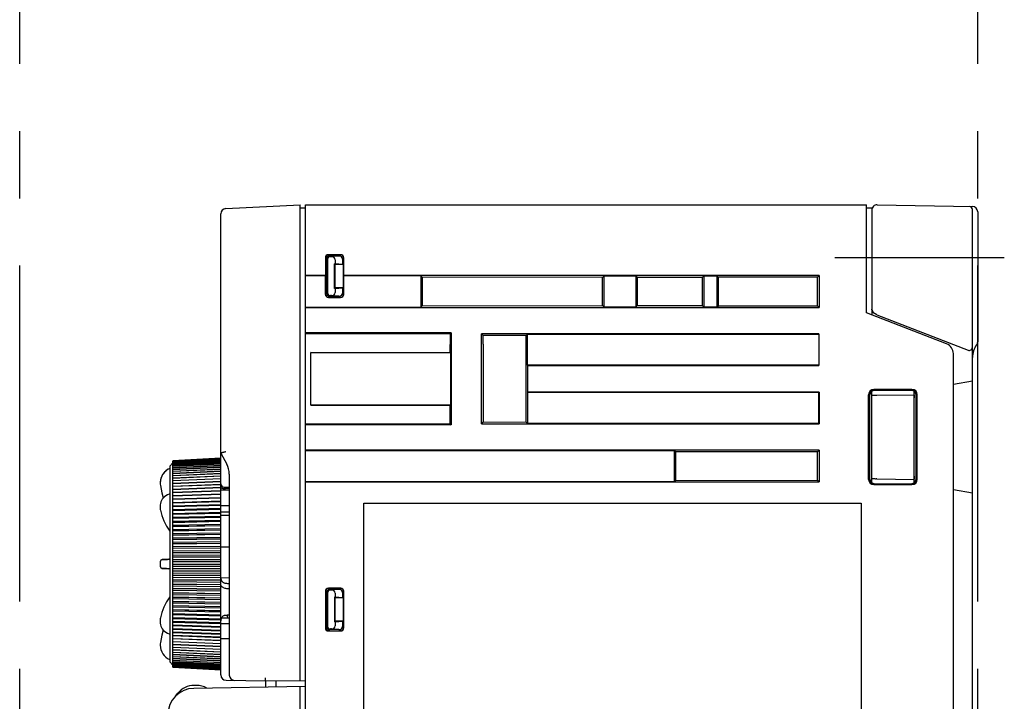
# Model space of a CAD drawing. Header units: millimetres. Extents: x 61 to 724, y -143 to 571.
# Tile 26 of 28: x 443 to 536, y 231 to 295. Entities that reach past the tile are written whole.
import ezdxf

# ---------------------------------------------------------------- set-up
doc = ezdxf.new("R2010")
doc.units = ezdxf.units.MM
doc.linetypes.add('PHANTOMX2', pattern=[127, 63.5, -12.7, 12.7, -12.7, 12.7, -12.7])
for name, color, linetype in [('10', 3, 'CONTINUOUS'), ('11', 2, 'CONTINUOUS'), ('12', 7, 'CONTINUOUS'), ('18', 1, 'PHANTOMX2')]:
    doc.layers.add(name, color=color, linetype=linetype)

msp = doc.modelspace()

# ---------------------------------------------------------------- linework, layer by layer
at = {"layer": '10'}
for p, q in [((469.514, 193.919), (469.514, 277.572)), ((469.514, 277.572), (522.514, 277.572)), ((522.514, 267.366), (522.514, 277.572)), ((522.514, 277.272), (523.06, 277.272)), ((523.014, 277.272), (523.014, 267.172)), ((523.522, 277.563), (532.522, 277.406)), ((532.514, 183.892), (532.514, 277.111)), ((533.014, 276.906), (533.014, 264.63)), ((471.389, 272.547), (471.389, 270.872)), ((472.839, 272.847), (471.689, 272.847)), ((472.814, 272.822), (471.714, 272.822)), ((472.676, 272.722), (471.813, 272.722)), ((471.976, 272.659), (471.876, 272.659)), ((473.139, 270.872), (473.139, 272.547)), ((471.414, 272.522), (471.414, 269.122)), ((471.514, 269.222), (471.514, 272.423)), ((471.577, 272.36), (471.577, 269.285)), ((472.251, 269.659), (472.251, 271.985)), ((472.314, 271.922), (472.251, 271.985)), ((472.314, 271.985), (472.251, 271.985)), ((472.314, 272.367), (472.314, 271.985)), ((473.014, 271.922), (472.314, 271.985)), ((472.314, 269.722), (472.314, 271.922)), ((473.014, 271.922), (472.314, 271.922)), ((473.014, 272.43), (473.014, 271.922)), ((473.114, 269.122), (473.114, 272.522)), ((471.389, 270.872), (469.514, 270.872)), ((471.394, 270.846), (469.514, 270.846)), ((471.389, 270.872), (471.394, 270.846)), ((471.394, 269.103), (471.394, 270.846)), ((473.139, 270.872), (473.133, 270.846)), ((473.133, 269.102), (473.133, 270.846)), ((480.414, 270.846), (473.133, 270.846)), ((518.04, 270.872), (473.139, 270.872)), ((480.414, 270.846), (480.414, 267.898)), ((480.414, 270.846), (480.545, 270.715)), ((480.545, 270.715), (480.545, 268.029)), ((497.57, 270.702), (480.545, 270.715)), ((497.714, 270.846), (497.57, 270.702)), ((497.57, 268.042), (497.57, 270.702)), ((497.714, 267.898), (497.714, 270.846)), ((497.714, 270.846), (500.714, 270.846)), ((500.714, 270.846), (500.714, 267.898)), ((500.714, 270.846), (500.86, 270.699)), ((500.86, 270.699), (500.86, 268.045)), ((507.014, 270.695), (500.86, 270.699)), ((507.139, 270.846), (507.014, 270.713)), ((507.014, 268.032), (507.014, 270.713)), ((507.139, 270.846), (507.139, 267.898)), ((507.139, 270.846), (508.373, 270.846)), ((508.373, 270.846), (508.373, 267.898)), ((508.373, 270.846), (508.514, 270.713)), ((517.885, 270.718), (508.514, 270.713)), ((508.514, 268.031), (508.514, 270.713)), ((518.04, 270.872), (517.885, 270.718)), ((517.885, 268.027), (517.885, 270.718)), ((518.04, 270.872), (518.04, 267.872)), ((471.714, 268.822), (472.814, 268.822)), ((472.676, 268.922), (471.813, 268.922)), ((471.976, 268.985), (471.876, 268.985)), ((472.251, 269.659), (472.314, 269.722)), ((472.314, 269.659), (472.251, 269.659)), ((472.314, 269.659), (473.014, 269.722)), ((473.014, 269.722), (472.314, 269.722)), ((472.314, 269.659), (472.314, 269.277)), ((473.014, 269.722), (473.014, 269.215)), ((469.514, 267.898), (480.414, 267.898)), ((471.694, 268.803), (472.833, 268.802)), ((480.414, 267.898), (480.545, 268.029)), ((480.545, 268.029), (497.57, 268.042)), ((497.714, 267.898), (497.57, 268.042)), ((500.714, 267.898), (497.714, 267.898)), ((500.714, 267.898), (500.86, 268.045)), ((500.86, 268.045), (507.014, 268.049)), ((507.014, 268.032), (507.139, 267.898)), ((508.373, 267.898), (507.139, 267.898)), ((508.373, 267.898), (508.514, 268.031)), ((508.514, 268.031), (517.885, 268.027)), ((518.04, 267.872), (517.885, 268.027)), ((469.514, 267.872), (518.04, 267.872)), ((530.076, 264.43), (522.514, 267.366)), ((523.496, 267.181), (532.105, 263.828)), ((483.266, 265.474), (469.514, 265.478)), ((469.514, 265.389), (483.171, 265.379)), ((483.171, 265.379), (483.266, 265.474)), ((483.171, 265.379), (483.171, 264.364)), ((483.266, 265.474), (483.266, 256.77)), ((486.137, 256.872), (486.137, 265.372)), ((486.137, 265.372), (486.299, 265.211)), ((518.014, 265.372), (486.137, 265.372)), ((486.299, 264.391), (486.299, 265.211)), ((490.364, 265.207), (486.299, 265.211)), ((490.496, 265.346), (490.364, 265.205)), ((490.364, 257.039), (490.364, 265.207)), ((490.496, 262.398), (490.496, 265.346)), ((490.496, 265.346), (518.014, 265.346)), ((518.014, 265.372), (518.014, 262.372)), ((483.164, 264.364), (483.164, 263.622)), ((486.307, 264.391), (486.307, 257.041)), ((470.014, 258.622), (470.014, 263.622)), ((470.014, 263.622), (483.164, 263.622)), ((483.203, 263.583), (470.014, 263.603)), ((483.164, 263.622), (483.203, 263.583)), ((483.203, 263.583), (483.203, 258.662)), ((530.714, 170.846), (530.714, 263.498)), ((490.496, 262.398), (490.521, 262.372)), ((518.014, 262.398), (490.496, 262.398)), ((490.521, 259.872), (490.521, 262.372)), ((490.521, 262.372), (518.014, 262.372)), ((532.514, 260.892), (530.714, 260.575)), ((490.496, 259.846), (490.521, 259.872)), ((490.496, 259.846), (490.496, 256.898)), ((490.496, 259.846), (518.014, 259.846)), ((518.04, 259.872), (490.521, 259.872)), ((518.014, 259.846), (518.04, 259.872)), ((518.014, 256.898), (518.014, 259.846)), ((518.04, 259.872), (518.04, 256.872)), ((522.714, 251.621), (522.714, 259.623)), ((522.805, 259.532), (522.805, 251.713)), ((523.014, 251.307), (523.014, 259.938)), ((523.014, 259.556), (523.038, 259.556)), ((526.804, 260.122), (523.213, 260.122)), ((526.714, 260.032), (523.304, 260.031)), ((523.496, 259.561), (527.014, 259.622)), ((527.014, 259.622), (527.002, 259.611)), ((527.024, 259.924), (527.014, 259.922)), ((527.014, 251.322), (527.014, 259.922)), ((527.214, 251.711), (527.214, 259.533)), ((527.304, 251.621), (527.304, 259.623)), ((483.203, 258.662), (470.014, 258.641)), ((470.014, 258.622), (483.164, 258.622)), ((483.164, 258.622), (483.203, 258.662)), ((483.164, 258.622), (483.164, 256.872)), ((527, 251.933), (527, 259.311)), ((469.514, 256.855), (474.464, 256.859)), ((483.266, 256.77), (469.514, 256.766)), ((474.464, 256.872), (483.164, 256.872)), ((483.164, 256.872), (483.266, 256.77)), ((486.307, 257.041), (486.137, 256.872)), ((486.137, 256.872), (518.04, 256.872)), ((486.307, 257.041), (490.364, 257.039)), ((490.364, 257.039), (490.496, 256.898)), ((518.014, 256.898), (490.496, 256.898)), ((518.04, 256.872), (518.014, 256.898)), ((518.04, 254.372), (469.514, 254.372)), ((469.514, 254.346), (504.371, 254.346)), ((504.371, 251.398), (504.371, 254.346)), ((504.514, 254.211), (504.371, 254.346)), ((517.885, 254.218), (504.514, 254.211)), ((504.514, 251.533), (504.514, 254.211)), ((517.885, 254.218), (518.04, 254.372)), ((517.885, 251.527), (517.885, 254.218)), ((518.04, 254.372), (518.04, 251.372)), ((504.371, 251.398), (469.514, 251.398)), ((469.514, 251.372), (518.04, 251.372)), ((504.514, 251.533), (504.371, 251.398)), ((504.514, 251.533), (517.885, 251.527)), ((518.04, 251.372), (517.885, 251.527)), ((523.038, 251.688), (523.014, 251.688)), ((523.304, 251.213), (526.714, 251.212)), ((523.496, 251.683), (527.014, 251.622)), ((527.014, 251.622), (527.002, 251.633)), ((527.024, 251.32), (527.014, 251.322)), ((523.213, 251.122), (526.804, 251.122)), ((530.714, 250.67), (532.513, 250.352)), ((475.014, 196.372), (475.014, 249.372)), ((475.014, 249.372), (522.014, 249.372)), ((522.014, 249.372), (522.014, 196.372)), ((471.389, 241.047), (471.389, 237.597)), ((471.414, 241.022), (471.414, 237.622)), ((471.514, 240.923), (471.514, 237.722)), ((472.839, 241.347), (471.689, 241.347)), ((472.814, 241.322), (471.714, 241.322)), ((472.676, 241.222), (471.813, 241.222)), ((471.976, 241.159), (471.876, 241.159)), ((473.014, 240.93), (473.014, 240.422)), ((473.114, 237.622), (473.114, 241.022)), ((473.139, 237.597), (473.139, 241.047)), ((471.577, 240.86), (471.577, 237.785)), ((472.251, 240.485), (472.251, 238.159)), ((472.314, 240.422), (472.251, 240.485)), ((472.314, 240.485), (472.251, 240.485)), ((472.314, 240.867), (472.314, 240.485)), ((473.014, 240.422), (472.314, 240.485)), ((472.314, 238.222), (472.314, 240.422)), ((473.014, 240.422), (472.314, 240.422)), ((472.251, 238.159), (472.314, 238.222)), ((472.314, 238.159), (472.251, 238.159)), ((472.314, 238.159), (473.014, 238.222)), ((473.014, 238.222), (472.314, 238.222)), ((472.314, 238.159), (472.314, 237.777)), ((473.014, 238.222), (473.014, 237.715)), ((471.689, 237.297), (472.839, 237.297)), ((471.714, 237.322), (472.814, 237.322)), ((472.676, 237.422), (471.813, 237.422)), ((471.976, 237.485), (471.876, 237.485)), ((465.735, 232.572), (465.735, 231.99)), ((466.735, 232.007), (466.735, 232.581)), ((469.514, 232.056), (458.97, 231.872)), ((459.217, 232.148), (459.008, 232.148)), ((469.014, 159.572), (469.014, 232.047)), ((457.23, 231.13), (457.452, 231.404))]:
    msp.add_line(p, q, dxfattribs=at)
for centre, radius, start, end in [((523.514, 277.063), 0.5, 89, 180), ((532.214, 277.111), 0.3, 0, 89), ((532.514, 276.906), 0.5, 0, 89), ((529.714, 263.498), 1, 0, 68.78203), ((534.514, 263.13), 2, 143.13006, 179.82398), ((532.514, 264.63), 0.5, 323.1301, 0), ((459.014, 229.372), 2.5, 91, 269), ((459.008, 230.148), 2, 90, 141.10388), ((458.097, 231.339), 0.5, 127.44035, 168.70624), ((459.217, 230.148), 2, 60.80223, 90), ((456.296, 231.883), 1.2, 317.2556, 321.10388), ((456.297, 231.883), 1.199, 317.2553, 321.10334)]:
    msp.add_arc(centre, radius, start, end, dxfattribs=at)
for centre, major_axis, ratio, start_param, end_param in [((471.689, 272.547), (0.212, -0.212), 0.999696, 2.356423, 3.926762), ((471.714, 272.522), (0.243, -0.175), 0.999519, 2.19551, 3.765849), ((471.814, 272.422), (0.213, -0.213), 0.997265, 2.357564, 3.925621), ((471.877, 272.359), (-0.213, 0.213), 0.997265, -0.784029, 0.784029), ((471.966, 272.359), (0.346, 0.031), 0.862895, -0.077369, 1.467053), ((472.666, 272.422), (0.346, 0.031), 0.862895, -0.077369, 1.467053), ((472.814, 272.522), (0.115, 0.277), 0.999785, -1.178059, 0.392585), ((472.839, 272.547), (0.212, 0.212), 0.999695, -0.785322, 0.785322), ((471.694, 269.103), (0.212, 0.212), 0.999696, 2.356423, 3.926762), ((471.714, 269.122), (0.243, 0.175), 0.999519, 2.517336, 4.087676), ((471.814, 269.223), (0.213, 0.213), 0.997265, -3.925621, -2.357564), ((471.877, 269.285), (0.213, 0.213), 0.997265, 2.357564, 3.925621), ((471.966, 269.285), (-0.346, 0.031), 0.862895, 1.674539, 3.218962), ((472.666, 269.223), (0.346, -0.031), 0.862895, -1.467053, 0.077369), ((472.814, 269.122), (-0.115, 0.277), 0.999785, -3.534178, -1.963533), ((472.833, 269.102), (-0.212, 0.212), 0.999695, -3.926915, -2.356271), ((523.514, 267.165), (0.5, -0.195), 0.01626, 1.61205, 1.949152), ((532.214, 264.107), (0.183, 0.238), 0.999323, -2.859082, -0.916278), ((523.214, 259.621), (0.355, -0.355), 0.997265, 2.357564, 3.925621), ((523.306, 259.53), (-0.334, 0.373), 0.997523, -0.728603, 0.839454), ((523.514, 259.566), (0.5, 0.009), 0.008571, -1.729515, -1.605853), ((526.713, 259.531), (0.37, 0.338), 0.996979, -0.738611, 0.829446), ((526.803, 259.621), (0.355, 0.355), 0.997265, -0.784029, 0.784029), ((527.002, 259.311), (0, 0.3), 0.008727, 0.008726, 1.570494), ((523.214, 251.623), (0.355, 0.355), 0.997265, -3.925621, -2.357564), ((523.306, 251.714), (0.334, 0.373), 0.997523, -3.981047, -2.412989), ((523.514, 251.678), (0.5, -0.009), 0.008571, 1.605853, 1.729515), ((526.713, 251.713), (0.37, -0.338), 0.996979, -0.829446, 0.738611), ((526.803, 251.623), (0.355, -0.355), 0.997265, -0.784029, 0.784029), ((527.002, 251.934), (0, 0.3), 0.008727, -4.712087, -3.150319), ((471.689, 241.047), (0.212, -0.212), 0.999696, 2.356423, 3.926762), ((471.714, 241.022), (0.243, -0.175), 0.999519, 2.19551, 3.765849), ((471.814, 240.922), (0.213, -0.213), 0.997265, 2.357564, 3.925621), ((471.877, 240.859), (-0.213, 0.213), 0.997265, -0.784029, 0.784029), ((471.966, 240.859), (0.346, 0.031), 0.862895, -0.077369, 1.467053), ((472.666, 240.922), (0.346, 0.031), 0.862895, -0.077369, 1.467053), ((472.814, 241.022), (0.115, 0.277), 0.999785, -1.178059, 0.392585), ((472.839, 241.047), (0.212, 0.212), 0.999695, -0.785322, 0.785322), ((471.689, 237.597), (0.212, 0.212), 0.999696, 2.356423, 3.926762), ((471.714, 237.622), (0.243, 0.175), 0.999519, 2.517336, 4.087676), ((471.814, 237.723), (0.213, 0.213), 0.997265, 2.357564, 3.925621), ((471.877, 237.785), (0.213, 0.213), 0.997265, 2.357564, 3.925621), ((471.966, 237.785), (-0.346, 0.031), 0.862895, 1.674539, 3.218962), ((472.666, 237.723), (0.346, -0.031), 0.862895, -1.467053, 0.077369), ((472.814, 237.622), (-0.115, 0.277), 0.999785, -3.534178, -1.963533), ((472.839, 237.597), (-0.212, 0.212), 0.999695, -3.926915, -2.356271)]:
    msp.add_ellipse(centre, major_axis=major_axis, ratio=ratio, start_param=start_param, end_param=end_param, dxfattribs=at)
for points, knots in [([(523.014, 267.742), (523.014, 267.693), (523.028, 267.596), (523.092, 267.461), (523.195, 267.349), (523.284, 267.298), (523.332, 267.279)], [0, 0, 0, 0, 0.243759, 0.490449, 0.742291, 1, 1, 1, 1]), ([(523.332, 267.245), (523.28, 267.265), (523.186, 267.32), (523.085, 267.436), (523.026, 267.566), (523.014, 267.658), (523.014, 267.702)], [0, 0, 0, 0, 0.284141, 0.538611, 0.773825, 1, 1, 1, 1]), ([(523.435, 259.56), (523.391, 259.56), (523.327, 259.555), (523.245, 259.55), (523.19, 259.548), (523.141, 259.548), (523.099, 259.551), (523.066, 259.555), (523.046, 259.556), (523.037, 259.556)], [0, 0, 0, 0, 0.330667, 0.482533, 0.621422, 0.744718, 0.850232, 0.935981, 1, 1, 1, 1]), ([(523.037, 251.688), (523.046, 251.688), (523.066, 251.69), (523.099, 251.693), (523.141, 251.696), (523.19, 251.696), (523.245, 251.695), (523.327, 251.689), (523.391, 251.684), (523.435, 251.684)], [0, 0, 0, 0, 0.064019, 0.149768, 0.255282, 0.378578, 0.517467, 0.669333, 1, 1, 1, 1])]:
    msp.add_open_spline(points, degree=3, knots=knots, dxfattribs=at)
at = {"layer": '11'}
for p, q in [((461.988, 277.204), (469.014, 277.572)), ((469.014, 232.601), (469.014, 277.572)), ((469.014, 277.272), (469.514, 277.268)), ((461.514, 253.601), (461.514, 276.705)), ((461.504, 262.741), (461.504, 264.603)), ((461.514, 264.603), (461.504, 264.603)), ((461.514, 264.572), (461.504, 264.572)), ((461.514, 262.772), (461.504, 262.772)), ((461.504, 262.741), (461.514, 262.741)), ((461.504, 259.941), (461.504, 261.803)), ((461.514, 261.803), (461.504, 261.803)), ((461.514, 261.772), (461.504, 261.772)), ((461.514, 259.972), (461.504, 259.972)), ((461.504, 259.941), (461.514, 259.941)), ((461.504, 257.172), (461.504, 258.972)), ((461.514, 258.972), (461.504, 258.972)), ((461.514, 257.172), (461.504, 257.172)), ((461.514, 254.096), (462.071, 253.068)), ((456.686, 252.874), (456.984, 253.171)), ((461.514, 253.62), (456.984, 253.382)), ((456.984, 253.364), (461.514, 253.601)), ((461.514, 253.6), (456.984, 253.364)), ((456.984, 253.327), (461.514, 253.564)), ((461.514, 253.561), (456.984, 253.326)), ((456.984, 253.272), (461.514, 253.507)), ((461.514, 253.504), (456.984, 253.27)), ((456.984, 253.198), (461.514, 253.432)), ((461.514, 253.428), (456.984, 253.196)), ((456.984, 253.382), (456.984, 253.364)), ((456.984, 253.363), (456.984, 253.327)), ((456.984, 253.106), (461.514, 253.338)), ((461.514, 253.333), (456.984, 253.104)), ((456.984, 234.048), (456.984, 253.326)), ((456.984, 252.996), (461.514, 253.226)), ((461.514, 253.219), (456.984, 252.993)), ((456.984, 252.869), (461.514, 253.095)), ((461.514, 253.088), (456.984, 252.865)), ((461.514, 233.625), (461.514, 253.6)), ((456.686, 252.874), (456.686, 234.37)), ((456.984, 252.723), (461.514, 252.946)), ((461.514, 252.938), (456.984, 252.719)), ((456.984, 252.56), (461.514, 252.78)), ((461.514, 252.771), (456.984, 252.556)), ((456.984, 252.381), (461.514, 252.596)), ((461.514, 252.586), (456.984, 252.375)), ((456.984, 252.184), (461.514, 252.395)), ((461.514, 252.384), (456.984, 252.178)), ((456.984, 251.971), (461.514, 252.177)), ((461.514, 252.165), (456.984, 251.965)), ((462.314, 252.114), (462.314, 233.123)), ((456.984, 251.743), (461.514, 251.943)), ((461.514, 251.931), (456.984, 251.736)), ((456.984, 251.499), (461.514, 251.693)), ((461.514, 251.68), (456.984, 251.492)), ((456.984, 251.24), (461.514, 251.428)), ((461.514, 251.414), (456.984, 251.232)), ((456.984, 250.966), (461.514, 251.148)), ((461.514, 251.133), (456.984, 250.958)), ((456.984, 250.678), (461.514, 250.853)), ((461.514, 250.838), (456.984, 250.67)), ((456.984, 250.384), (461.514, 250.552)), ((456.984, 250.377), (461.514, 250.545)), ((461.514, 250.529), (456.984, 250.369)), ((456.984, 250.082), (461.514, 250.243)), ((456.984, 250.064), (461.514, 250.224)), ((462.314, 250.605), (461.514, 250.615)), ((461.811, 250.896), (462.314, 250.892)), ((461.514, 250.207), (456.984, 250.055)), ((456.984, 249.769), (461.514, 249.921)), ((456.984, 249.737), (461.514, 249.89)), ((461.514, 249.873), (456.984, 249.728)), ((456.984, 249.443), (461.514, 249.588)), ((456.984, 249.4), (461.514, 249.544)), ((461.514, 249.526), (456.984, 249.39)), ((455.792, 249.188), (455.792, 248.889)), ((455.792, 249.188), (455.792, 249.188)), ((455.792, 248.89), (455.798, 248.787)), ((455.798, 248.788), (455.813, 248.702)), ((455.813, 248.702), (455.952, 248.2)), ((456.984, 249.107), (461.514, 249.243)), ((456.984, 249.051), (461.514, 249.187)), ((461.514, 249.169), (456.984, 249.041)), ((456.984, 248.76), (461.514, 248.887)), ((456.984, 248.692), (461.514, 248.819)), ((461.514, 248.8), (456.984, 248.682)), ((456.984, 248.403), (461.514, 248.522)), ((456.984, 248.323), (461.514, 248.442)), ((461.514, 248.422), (456.984, 248.313)), ((462.314, 249.111), (461.514, 249.109)), ((462.314, 248.534), (461.514, 248.526)), ((455.952, 248.201), (456.145, 247.696)), ((456.145, 247.696), (456.39, 247.203)), ((456.984, 248.037), (461.514, 248.147)), ((456.984, 247.945), (461.514, 248.055)), ((461.514, 248.035), (456.984, 247.935)), ((456.984, 247.663), (461.514, 247.764)), ((456.984, 247.559), (461.514, 247.66)), ((461.514, 247.639), (456.984, 247.549)), ((462.314, 248.192), (461.514, 248.199)), ((456.984, 247.281), (461.514, 247.372)), ((456.984, 247.166), (461.514, 247.257)), ((461.514, 247.236), (456.984, 247.155)), ((456.984, 246.893), (461.514, 246.974)), ((456.984, 246.766), (461.514, 246.847)), ((461.514, 246.826), (456.984, 246.755)), ((456.984, 246.498), (461.514, 246.569)), ((456.984, 246.36), (461.514, 246.431)), ((461.514, 246.41), (456.984, 246.348)), ((456.984, 246.097), (461.514, 246.158)), ((456.984, 245.948), (461.514, 246.01)), ((461.514, 245.988), (456.984, 245.937)), ((456.984, 245.692), (461.514, 245.743)), ((456.984, 245.533), (461.514, 245.584)), ((461.514, 245.562), (456.984, 245.521)), ((456.984, 245.283), (461.514, 245.324)), ((456.984, 245.113), (461.514, 245.154)), ((461.514, 245.132), (456.984, 245.101)), ((456.984, 244.87), (461.514, 244.901)), ((456.984, 244.691), (461.514, 244.722)), ((461.514, 244.7), (456.984, 244.679)), ((462.314, 245.201), (461.514, 245.212)), ((455.792, 243.833), (455.792, 243.411)), ((455.978, 244.033), (455.972, 244.033)), ((455.982, 244.034), (455.977, 244.033)), ((455.987, 244.034), (455.981, 244.034)), ((455.993, 244.035), (455.986, 244.034)), ((455.998, 244.035), (455.992, 244.035)), ((456.011, 244.036), (455.997, 244.035)), ((456.026, 244.037), (456.01, 244.036)), ((456.055, 244.039), (456.026, 244.037)), ((456.121, 244.043), (456.055, 244.039)), ((456.307, 244.054), (456.121, 244.043)), ((456.622, 244.071), (456.686, 244.074)), ((456.984, 244.456), (461.514, 244.476)), ((456.984, 244.266), (461.514, 244.287)), ((461.514, 244.265), (456.984, 244.255)), ((456.984, 244.039), (461.514, 244.05)), ((456.984, 243.841), (461.514, 243.851)), ((461.514, 243.829), (456.984, 243.829)), ((455.792, 243.411), (455.792, 243.4)), ((455.985, 243.21), (455.99, 243.21)), ((455.996, 243.209), (456.009, 243.208)), ((456.009, 243.208), (456.025, 243.207)), ((456.025, 243.207), (456.044, 243.206)), ((456.044, 243.206), (456.08, 243.203)), ((456.08, 243.203), (456.184, 243.197)), ((456.184, 243.197), (456.609, 243.174)), ((456.686, 243.17), (456.609, 243.174)), ((456.984, 243.622), (461.514, 243.622)), ((456.984, 243.415), (461.514, 243.415)), ((461.514, 243.393), (456.984, 243.403)), ((456.984, 243.205), (461.514, 243.195)), ((456.984, 242.99), (461.514, 242.979)), ((461.514, 242.957), (456.984, 242.978)), ((456.984, 242.789), (461.514, 242.768)), ((456.984, 242.565), (461.514, 242.544)), ((461.514, 242.522), (456.984, 242.553)), ((456.984, 242.374), (461.514, 242.343)), ((456.984, 242.143), (461.514, 242.112)), ((461.514, 242.09), (456.984, 242.131)), ((456.984, 241.962), (461.514, 241.92)), ((462.314, 242.302), (461.514, 242.291)), ((456.984, 241.723), (461.514, 241.682)), ((461.514, 241.66), (456.984, 241.712)), ((456.984, 241.552), (461.514, 241.501)), ((456.984, 241.307), (461.514, 241.256)), ((461.514, 241.234), (456.984, 241.296)), ((456.984, 241.147), (461.514, 241.086)), ((456.685, 240.521), (456.39, 240.041)), ((456.686, 240.523), (456.685, 240.52)), ((456.984, 240.896), (461.514, 240.834)), ((461.514, 240.813), (456.984, 240.885)), ((456.984, 240.747), (461.514, 240.675)), ((456.984, 240.49), (461.514, 240.418)), ((461.514, 240.397), (456.984, 240.478)), ((456.984, 240.352), (461.514, 240.27)), ((456.984, 240.089), (461.514, 240.008)), ((461.514, 239.987), (456.984, 240.078)), ((456.145, 239.548), (456.145, 239.547)), ((456.984, 239.963), (461.514, 239.872)), ((456.984, 239.696), (461.514, 239.605)), ((461.514, 239.584), (456.984, 239.685)), ((456.984, 239.581), (461.514, 239.481)), ((456.984, 239.31), (461.514, 239.209)), ((461.514, 239.189), (456.984, 239.299)), ((456.984, 239.207), (461.514, 239.097)), ((455.792, 238.355), (455.792, 238.056)), ((455.792, 238.355), (455.792, 238.355)), ((455.798, 238.457), (455.798, 238.456)), ((455.952, 239.044), (455.813, 238.543)), ((455.952, 239.043), (455.813, 238.543)), ((456.984, 238.932), (461.514, 238.822)), ((461.514, 238.802), (456.984, 238.921)), ((456.984, 238.841), (461.514, 238.722)), ((456.984, 238.563), (461.514, 238.444)), ((461.514, 238.425), (456.984, 238.552)), ((456.984, 238.484), (461.514, 238.357)), ((456.984, 238.203), (461.514, 238.076)), ((461.514, 238.057), (456.984, 238.193)), ((456.984, 238.137), (461.514, 238.001)), ((461.583, 238.552), (462.314, 238.545)), ((456.984, 237.854), (461.514, 237.718)), ((461.514, 237.7), (456.984, 237.845)), ((456.984, 237.801), (461.514, 237.656)), ((456.984, 237.516), (461.514, 237.372)), ((461.514, 237.354), (456.984, 237.507)), ((456.984, 237.476), (461.514, 237.323)), ((456.984, 237.19), (461.514, 237.037)), ((462.314, 237.959), (461.514, 237.961)), ((461.514, 237.02), (456.984, 237.181)), ((456.984, 237.162), (461.514, 237.002)), ((456.984, 236.875), (461.514, 236.715)), ((461.514, 236.699), (456.984, 236.867)), ((456.984, 236.861), (461.514, 236.693)), ((456.984, 236.574), (461.514, 236.406)), ((461.514, 236.391), (456.984, 236.566)), ((456.984, 236.286), (461.514, 236.111)), ((461.514, 236.096), (456.984, 236.278)), ((462.314, 236.554), (461.514, 236.545)), ((456.984, 236.012), (461.514, 235.83)), ((461.514, 235.816), (456.984, 236.005)), ((456.984, 235.753), (461.514, 235.564)), ((461.514, 235.551), (456.984, 235.746)), ((456.984, 235.508), (461.514, 235.314)), ((461.514, 235.301), (456.984, 235.501)), ((456.984, 235.279), (461.514, 235.079)), ((461.514, 235.067), (456.984, 235.273)), ((456.984, 235.066), (461.514, 234.86)), ((461.514, 234.85), (456.984, 235.06)), ((456.984, 234.869), (461.514, 234.658)), ((461.514, 234.648), (456.984, 234.864)), ((456.984, 234.689), (461.514, 234.473)), ((461.514, 234.465), (456.984, 234.684)), ((456.984, 234.525), (461.514, 234.306)), ((461.514, 234.298), (456.984, 234.521)), ((456.686, 234.37), (456.984, 234.073)), ((456.984, 234.38), (461.514, 234.156)), ((461.514, 234.149), (456.984, 234.376)), ((456.984, 234.251), (461.514, 234.025)), ((461.514, 234.019), (456.984, 234.248)), ((456.984, 234.141), (461.514, 233.911)), ((461.514, 233.906), (456.984, 234.138)), ((456.984, 234.048), (461.514, 233.816)), ((456.984, 233.974), (456.984, 234.046)), ((461.514, 233.812), (456.984, 234.046)), ((456.984, 233.974), (461.514, 233.74)), ((456.984, 233.918), (456.984, 233.972)), ((461.514, 233.737), (456.984, 233.972)), ((456.984, 233.918), (461.514, 233.683)), ((456.984, 233.881), (456.984, 233.917)), ((461.514, 233.68), (456.984, 233.917)), ((456.984, 233.881), (461.514, 233.644)), ((456.984, 233.862), (456.984, 233.88)), ((461.514, 233.643), (456.984, 233.88)), ((456.984, 233.862), (461.514, 233.625)), ((461.514, 233.137), (461.514, 233.624)), ((462.005, 232.637), (465.735, 232.572)), ((465.735, 232.572), (469.514, 232.605))]:
    msp.add_line(p, q, dxfattribs=at)
for points in [[(456.686, 250.243), (456.622, 250.22), (456.465, 250.148), (456.321, 250.063), (456.19, 249.966), (456.076, 249.858), (455.98, 249.741), (455.902, 249.617), (455.845, 249.488), (455.808, 249.355), (455.793, 249.222), (455.792, 249.188)], [(455.811, 251.047), (455.948, 250.348), (456.08, 249.861)], [(456.145, 247.697), (456.39, 247.204), (456.685, 246.724), (456.686, 246.722)], [(455.972, 244.033), (455.966, 244.032), (455.958, 244.031), (455.948, 244.028), (455.934, 244.025), (455.917, 244.019), (455.899, 244.01), (455.881, 243.999), (455.862, 243.985), (455.844, 243.968), (455.828, 243.948), (455.814, 243.925), (455.804, 243.9), (455.796, 243.873), (455.792, 243.845)], [(455.973, 244.033), (455.967, 244.032), (455.96, 244.031), (455.951, 244.029), (455.937, 244.026), (455.921, 244.02), (455.903, 244.012), (455.884, 244.001), (455.865, 243.987), (455.847, 243.97), (455.83, 243.95), (455.816, 243.927), (455.804, 243.902), (455.796, 243.874), (455.793, 243.846), (455.792, 243.833)], [(456.622, 244.071), (456.591, 244.069), (456.307, 244.054)], [(455.792, 243.411), (455.792, 243.4), (455.796, 243.373), (455.803, 243.347), (455.813, 243.322), (455.826, 243.3), (455.842, 243.279), (455.859, 243.262), (455.877, 243.247), (455.896, 243.235), (455.915, 243.227), (455.931, 243.22), (455.946, 243.216), (455.957, 243.214), (455.964, 243.213), (455.97, 243.212), (455.976, 243.211), (455.981, 243.211), (455.985, 243.21), (455.99, 243.21), (455.996, 243.209), (456.002, 243.209)], [(456.39, 240.041), (456.145, 239.548), (455.952, 239.043)], [(455.813, 238.543), (455.798, 238.457), (455.792, 238.355)], [(455.792, 238.056), (455.793, 238.022), (455.808, 237.889), (455.845, 237.756), (455.902, 237.627), (455.98, 237.503), (456.077, 237.386), (456.191, 237.278), (456.321, 237.181), (456.466, 237.096), (456.623, 237.024), (456.686, 237.001)], [(456.08, 237.383), (455.948, 236.898), (455.811, 236.198)]]:
    msp.add_lwpolyline(points, dxfattribs=at)
for centre, radius, start, end in [((462.014, 276.705), 0.5, 93, 180), ((460.314, 252.114), 2, 0, 28.5), ((457.292, 251.285), 1.5, 113.85511, 180), ((457.29, 251.283), 1.497, 113.79686, 160.09672), ((457.292, 251.282), 1.5, 176.80801, 179.99222), ((457.295, 251.283), 1.503, 180.00016, 189.03832), ((457.293, 251.282), 1.501, 173.78804, 176.80758), ((457.292, 251.283), 1.5, 166.98286, 173.78705), ((457.291, 251.283), 1.499, 164.51671, 166.98185), ((457.292, 251.282), 1.5, 160.09817, 164.51659), ((461.814, 251.196), 0.3, 180, 269.5), ((462.011, 241.834), 0.511, 246.98197, 265.42608), ((462.156, 238.268), 0.642, 172.11031, 179.99913), ((462.151, 238.269), 0.638, 171.57919, 172.10188), ((462.143, 238.27), 0.629, 166.13524, 171.59028), ((454.315, 236.862), 8.048, 12.07721, 13.9818), ((457.295, 235.962), 1.503, 170.96174, 179.99974), ((457.29, 235.961), 1.498, 179.99046, 246.19511), ((457.292, 235.959), 1.5, 180, 246.14572), ((462.014, 233.137), 0.5, 180, 269), ((462.814, 233.123), 0.5, 180, 269)]:
    msp.add_arc(centre, radius, start, end, dxfattribs=at)
for centre, major_axis, ratio, start_param, end_param in [((470.452, 243.622), (82.279, 0), 0.087052, 1.669865, 1.674062), ((486.113, 243.057), (74.732, -5.673), 0.043277, -1.896473, -1.891619), ((470.452, 244.244), (82.278, -6.246), 0.043277, -1.670777, -1.66658), ((470.452, 243), (82.278, 6.246), 0.043277, -1.677348, -1.67315)]:
    msp.add_ellipse(centre, major_axis=major_axis, ratio=ratio, start_param=start_param, end_param=end_param, dxfattribs=at)
for points, knots in [([(461.988, 254.223), (461.957, 254.215), (461.896, 254.199), (461.809, 254.177), (461.74, 254.159), (461.689, 254.145), (461.655, 254.136), (461.623, 254.128), (461.596, 254.12), (461.572, 254.113), (461.554, 254.108), (461.542, 254.105), (461.535, 254.103), (461.529, 254.101), (461.523, 254.099), (461.519, 254.098), (461.516, 254.097), (461.515, 254.096), (461.514, 254.096), (461.514, 254.096), (461.514, 254.096)], [0, 0, 0, 0, 0.194372, 0.380527, 0.552173, 0.63064, 0.703224, 0.769228, 0.827994, 0.878919, 0.92146, 0.939438, 0.955151, 0.968557, 0.979615, 0.988297, 0.994579, 0.998454, 0.9995, 1, 1, 1, 1]), ([(461.537, 250.858), (461.529, 250.871), (461.518, 250.897), (461.514, 250.925), (461.514, 250.938)], [0, 0, 0, 0, 0.513666, 1, 1, 1, 1]), ([(461.811, 250.739), (461.779, 250.737), (461.718, 250.74), (461.638, 250.766), (461.577, 250.806), (461.547, 250.841), (461.537, 250.858)], [0, 0, 0, 0, 0.30649, 0.573039, 0.801852, 1, 1, 1, 1]), ([(461.811, 250.739), (461.824, 250.74), (461.877, 250.744), (461.93, 250.746), (461.97, 250.746)], [0, 0, 0, 0, 0.241226, 1, 1, 1, 1]), ([(455.998, 244.032), (455.996, 244.032), (455.992, 244.032), (455.989, 244.032), (455.986, 244.032), (455.985, 244.032), (455.983, 244.033), (455.982, 244.033), (455.982, 244.033), (455.982, 244.033), (455.982, 244.033), (455.982, 244.033), (455.982, 244.033), (455.983, 244.033), (455.985, 244.034), (455.987, 244.034), (455.99, 244.034), (455.995, 244.035), (456.003, 244.036), (456.012, 244.036), (456.024, 244.037), (456.042, 244.038), (456.07, 244.04), (456.108, 244.043), (456.152, 244.045), (456.224, 244.049), (456.328, 244.055), (456.469, 244.063), (456.569, 244.068), (456.622, 244.071)], [0, 0, 0, 0, 0.01024, 0.014337, 0.01775, 0.020477, 0.02252, 0.023879, 0.024573, 0.024717, 0.024887, 0.025198, 0.025672, 0.027125, 0.02926, 0.032082, 0.035589, 0.044661, 0.056464, 0.070987, 0.08821, 0.108107, 0.155819, 0.213858, 0.281903, 0.359575, 0.542011, 0.757093, 1, 1, 1, 1]), ([(456.609, 243.174), (456.556, 243.177), (456.458, 243.182), (456.32, 243.189), (456.218, 243.195), (456.148, 243.199), (456.104, 243.202), (456.067, 243.204), (456.04, 243.206), (456.022, 243.207), (456.011, 243.208), (456.002, 243.209), (455.995, 243.209), (455.989, 243.21), (455.986, 243.21), (455.984, 243.211), (455.983, 243.211), (455.982, 243.211), (455.982, 243.211), (455.982, 243.211), (455.982, 243.211), (455.982, 243.212), (455.983, 243.212), (455.985, 243.212), (455.986, 243.212), (455.989, 243.212), (455.992, 243.212), (455.996, 243.212), (455.998, 243.212)], [0, 0, 0, 0, 0.243563, 0.458917, 0.64134, 0.718924, 0.786839, 0.844714, 0.892237, 0.912033, 0.929149, 0.943563, 0.955255, 0.964212, 0.967662, 0.970425, 0.972502, 0.973897, 0.974625, 0.974779, 0.974939, 0.97569, 0.97711, 0.979214, 0.982002, 0.985477, 0.989635, 1, 1, 1, 1]), ([(461.514, 242.291), (461.515, 242.261), (461.523, 242.201), (461.549, 242.115), (461.591, 242.034), (461.647, 241.963), (461.715, 241.902), (461.793, 241.855), (461.879, 241.822), (461.94, 241.811), (461.97, 241.808)], [0, 0, 0, 0, 0.124, 0.247854, 0.371835, 0.496205, 0.62118, 0.746865, 0.873205, 1, 1, 1, 1]), ([(461.811, 241.363), (461.767, 241.382), (461.704, 241.412), (461.632, 241.462), (461.589, 241.499), (461.555, 241.538), (461.531, 241.577), (461.517, 241.618), (461.514, 241.646), (461.514, 241.66)], [0, 0, 0, 0, 0.325426, 0.467474, 0.59468, 0.708617, 0.811843, 0.90768, 1, 1, 1, 1]), ([(461.811, 238.764), (461.775, 238.751), (461.708, 238.714), (461.627, 238.631), (461.567, 238.532), (461.541, 238.458), (461.532, 238.421)], [0, 0, 0, 0, 0.246015, 0.496181, 0.74785, 1, 1, 1, 1]), ([(461.811, 238.764), (461.824, 238.768), (461.876, 238.784), (461.929, 238.793), (461.97, 238.795)], [0, 0, 0, 0, 0.246477, 1, 1, 1, 1]), ([(465.735, 232.572), (465.735, 232.573), (465.733, 232.574), (465.731, 232.579), (465.73, 232.586), (465.729, 232.596), (465.728, 232.608), (465.726, 232.624), (465.725, 232.641), (465.724, 232.669), (465.722, 232.708), (465.721, 232.759), (465.721, 232.814), (465.721, 232.853), (465.721, 232.872)], [0, 0, 0, 0, 0.006514, 0.022188, 0.046397, 0.079687, 0.121739, 0.172159, 0.230497, 0.296201, 0.447139, 0.61923, 0.805891, 1, 1, 1, 1])]:
    msp.add_open_spline(points, degree=3, knots=knots, dxfattribs=at)
at = {"layer": '12'}
msp.add_line((519.507, 272.572), (535.529, 272.572), dxfattribs=at)
at = {"layer": '18', "ltscale": 0.5}
for p, q in [((442.514, 49.572), (442.514, 377.572)), ((533.014, 49.572), (533.014, 377.572))]:
    msp.add_line(p, q, dxfattribs=at)

doc.saveas('drawing.dxf')
